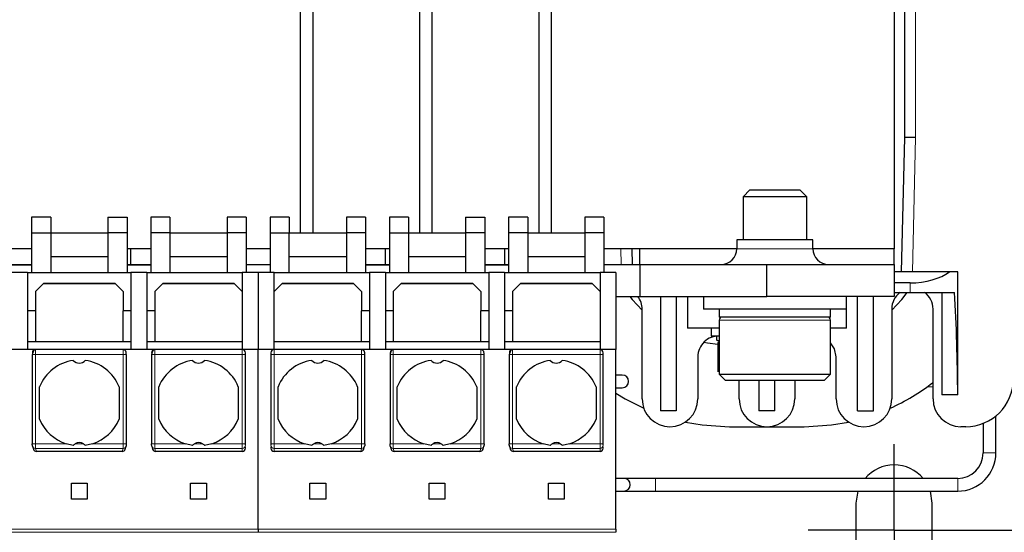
# Model space of a CAD drawing. Header units: millimetres. Extents: x 5 to 418, y 2 to 292.
# Tile 5 of 41: x 96 to 127, y 89 to 105. Entities that reach past the tile are written whole.
import ezdxf

# ---------------------------------------------------------------- set-up
doc = ezdxf.new("R2010")
doc.units = ezdxf.units.MM
doc.layers.add('SLD-0', color=7, linetype='Continuous')
doc.styles.add('SLDTEXTSTYLE0', font='TXT', dxfattribs={"width": 0.605})
doc.dimstyles.new('SLDDIMSTYLE0', dxfattribs={"dimtxt": 3.5, "dimasz": 3.302, "dimexe": 0, "dimexo": 0.0625, "dimgap": 0.875, "dimtad": 1, "dimlfac": 2, "dimrnd": 1e-09, "dimzin": 12, "dimdsep": 46, "dimtxsty": 'SLDTEXTSTYLE0', "dimsah": 1, "dimcen": 0.09, "dimadec": 0, "dimazin": 3, "dimtfac": 1, "dimtofl": 0, "dimtmove": 0, "dimatfit": 3, "dimfxl": 1, "dimfrac": 2, "dimtolj": 1, "dimtzin": 12, "dimarcsym": 0})
doc.dimstyles.new('SLDDIMSTYLE2', dxfattribs={"dimtxt": 3.5, "dimasz": 3.302, "dimexe": 0, "dimexo": 0.0625, "dimgap": 0.875, "dimtad": 1, "dimlfac": 2, "dimrnd": 1e-09, "dimzin": 12, "dimdsep": 46, "dimtxsty": 'SLDTEXTSTYLE0', "dimsah": 1, "dimcen": 0.09, "dimadec": 0, "dimazin": 3, "dimtfac": 1, "dimtmove": 0, "dimatfit": 0, "dimfxl": 1, "dimfrac": 2, "dimtolj": 1, "dimtzin": 12, "dimarcsym": 0})

# ---------------------------------------------------------------- blocks, each defined once
blk = doc.blocks.new('_D_3')
at = {"layer": 'SLD-0', "color": 7}
for p, q in [((126.212, 144.076), (143.839, 144.076)), ((142.839, 89.076), (142.839, 144.076)), ((126.212, 89.076), (143.839, 89.076))]:
    blk.add_line(p, q, dxfattribs=at)
for points in [[(142.839, 144.076), (142.331, 140.774), (143.347, 140.774)], [(142.839, 89.076), (143.347, 92.378), (142.331, 92.378)]]:
    blk.add_solid(points, dxfattribs=at)
at = {"layer": 'SLD-0', "color": 7, "insert": (138.327, 112.565), "char_height": 3.5, "attachment_point": 1, "rotation": 90, "style": 'SLDTEXTSTYLE0'}
blk.add_mtext('110', dxfattribs=at)
blk = doc.blocks.new('_D_5')
at = {"layer": 'SLD-0', "color": 7}
for p, q in [((136.36, 89.076), (136.36, 98.009)), ((126.212, 89.076), (137.36, 89.076)), ((136.36, 85.326), (136.36, 89.076)), ((128.512, 85.326), (137.36, 85.326)), ((136.36, 85.326), (136.36, 78.976))]:
    blk.add_line(p, q, dxfattribs=at)
for points in [[(136.36, 89.076), (136.868, 92.378), (135.852, 92.378)], [(136.36, 85.326), (135.852, 82.024), (136.868, 82.024)]]:
    blk.add_solid(points, dxfattribs=at)
at = {"layer": 'SLD-0', "color": 7, "insert": (131.848, 91.325), "char_height": 3.5, "attachment_point": 1, "rotation": 90, "style": 'SLDTEXTSTYLE0'}
blk.add_mtext('7,5', dxfattribs=at)
blk = doc.blocks.new('SW_CENTERMARKSYMBOL_2')
at = {"layer": 'SLD-0', "color": 0}
for p, q in [((0, 1.5), (0, 2.7)), ((0, 0), (0, 1.5)), ((-1.5, 0), (-2.7, 0)), ((0, 0), (-1.5, 0)), ((0, 0), (0, -1.5)), ((0, 0), (1.5, 0)), ((1.5, 0), (2.7, 0)), ((0, -1.5), (0, -2.7))]:
    blk.add_line(p, q, dxfattribs=at)

msp = doc.modelspace()

# ---------------------------------------------------------------- linework, layer by layer
at = {"color": 7, "linetype": 'Continuous', "lineweight": 25}
for p, q in [((104.837, 121.2507), (104.837, 98.4257)), ((105.237, 98.4257), (105.237, 121.2507)), ((108.587, 121.2507), (108.587, 98.4257)), ((108.987, 98.4257), (108.987, 121.2507)), ((112.337, 121.2507), (112.337, 98.4257)), ((112.737, 98.4257), (112.737, 121.2507)), ((123.512, 109.5757), (123.512, 97.9257)), ((123.837, 106.0757), (123.837, 101.4257)), ((123.837, 101.4257), (123.7364, 97.2007)), ((124.187, 101.4215), (123.837, 101.4257)), ((118.9768, 99.7757), (118.762, 99.5609)), ((118.9768, 99.7757), (120.5473, 99.7757)), ((120.762, 99.5609), (120.5473, 99.7757)), ((118.762, 99.5609), (118.762, 98.2007)), ((120.762, 99.5609), (118.762, 99.5609)), ((120.762, 98.2007), (120.762, 99.5609)), ((96.387, 98.9171), (96.387, 98.4257)), ((96.987, 98.9171), (96.387, 98.9171)), ((96.987, 98.9171), (96.987, 98.4257)), ((98.787, 98.9171), (99.387, 98.9171)), ((98.787, 98.9171), (98.787, 98.4257)), ((99.387, 98.9171), (99.387, 98.4257)), ((100.137, 98.9171), (100.137, 98.4257)), ((100.737, 98.9171), (100.137, 98.9171)), ((100.737, 98.9171), (100.737, 98.4257)), ((102.537, 98.9171), (102.537, 98.4257)), ((103.137, 98.9171), (102.537, 98.9171)), ((103.137, 98.9171), (103.137, 98.4257)), ((103.887, 98.9171), (103.887, 98.4257)), ((104.487, 98.9171), (103.887, 98.9171)), ((104.487, 98.9171), (104.487, 98.4257)), ((106.887, 98.9171), (106.287, 98.9171)), ((106.287, 98.9171), (106.287, 98.4257)), ((106.887, 98.9171), (106.887, 98.4257)), ((108.237, 98.9171), (107.637, 98.9171)), ((107.637, 98.9171), (107.637, 98.4257)), ((108.237, 98.9171), (108.237, 98.4257)), ((110.037, 98.9171), (110.037, 98.4257)), ((110.037, 98.9171), (110.637, 98.9171)), ((110.637, 98.9171), (110.637, 98.4257)), ((111.987, 98.9171), (111.387, 98.9171)), ((111.387, 98.9171), (111.387, 98.4257)), ((111.987, 98.9171), (111.987, 98.4257)), ((113.787, 98.9171), (113.787, 98.4257)), ((114.387, 98.9171), (113.787, 98.9171)), ((114.387, 98.9171), (114.387, 98.4257)), ((96.387, 98.4257), (96.987, 98.4257)), ((96.387, 98.4257), (96.387, 97.1757)), ((96.987, 98.4257), (96.987, 97.1757)), ((96.987, 98.4257), (98.787, 98.4257)), ((99.387, 98.4257), (98.787, 98.4257)), ((98.787, 98.4257), (98.787, 97.1757)), ((99.387, 98.4257), (99.387, 97.1757)), ((100.737, 98.4257), (100.137, 98.4257)), ((100.137, 98.4257), (100.137, 97.1757)), ((100.737, 98.4257), (100.737, 97.1757)), ((100.737, 98.4257), (102.537, 98.4257)), ((103.137, 98.4257), (102.537, 98.4257)), ((102.537, 98.4257), (102.537, 97.1757)), ((103.137, 98.4257), (103.137, 97.1757)), ((103.887, 98.4257), (104.487, 98.4257)), ((103.887, 98.4257), (103.887, 97.1757)), ((104.487, 97.1757), (104.487, 98.4257)), ((104.487, 98.4257), (106.287, 98.4257)), ((106.887, 98.4257), (106.287, 98.4257)), ((106.287, 98.4257), (106.287, 97.1757)), ((106.887, 98.4257), (106.887, 97.1757)), ((107.637, 98.4257), (108.237, 98.4257)), ((107.637, 98.4257), (107.637, 97.1757)), ((108.237, 98.4257), (108.237, 97.1757)), ((108.237, 98.4257), (110.037, 98.4257)), ((110.637, 98.4257), (110.037, 98.4257)), ((110.037, 98.4257), (110.037, 97.1757)), ((110.637, 98.4257), (110.637, 97.1757)), ((111.987, 98.4257), (111.387, 98.4257)), ((111.387, 98.4257), (111.387, 97.1757)), ((111.987, 98.4257), (111.987, 97.1757)), ((111.987, 98.4257), (113.787, 98.4257)), ((114.387, 98.4257), (113.787, 98.4257)), ((113.787, 98.4257), (113.787, 97.1757)), ((114.387, 98.4257), (114.387, 97.1757)), ((118.567, 98.2007), (118.567, 97.9257)), ((120.957, 98.2007), (118.567, 98.2007)), ((120.957, 97.9257), (120.957, 98.2007)), ((96.387, 97.9257), (95.637, 97.9257)), ((100.137, 97.9257), (99.387, 97.9257)), ((99.512, 97.4257), (99.512, 97.9257)), ((103.887, 97.9257), (103.137, 97.9257)), ((107.637, 97.9257), (106.887, 97.9257)), ((107.512, 97.4257), (107.512, 97.9257)), ((111.387, 97.9257), (110.637, 97.9257)), ((111.262, 97.9257), (111.262, 97.4257)), ((118.567, 97.9257), (114.387, 97.9257)), ((115.2822, 97.4257), (115.2703, 97.9257)), ((115.512, 97.4257), (115.512, 97.9257)), ((123.512, 97.9257), (120.957, 97.9257)), ((123.512, 97.4257), (123.512, 97.9257)), ((96.987, 97.6757), (98.787, 97.6757)), ((100.737, 97.6757), (102.537, 97.6757)), ((104.487, 97.6757), (106.287, 97.6757)), ((108.237, 97.6757), (110.037, 97.6757)), ((111.987, 97.6757), (113.787, 97.6757)), ((95.637, 97.4257), (96.387, 97.4257)), ((95.637, 97.4207), (96.387, 97.4207)), ((99.387, 97.4257), (100.137, 97.4257)), ((99.387, 97.4207), (100.137, 97.4207)), ((103.137, 97.4257), (103.887, 97.4257)), ((106.887, 97.4257), (107.637, 97.4257)), ((106.887, 97.4207), (107.637, 97.4207)), ((110.637, 97.4257), (111.387, 97.4257)), ((110.637, 97.4207), (111.387, 97.4207)), ((114.387, 97.4257), (115.512, 97.4257)), ((115.512, 97.4257), (115.512, 96.4257)), ((115.512, 97.4257), (119.512, 97.4257)), ((119.512, 96.4257), (119.512, 97.4257)), ((119.512, 97.4257), (123.512, 97.4257)), ((123.512, 97.4257), (123.512, 96.4257)), ((96.262, 97.1757), (95.762, 97.1757)), ((96.262, 97.1757), (96.262, 94.7507)), ((96.262, 97.1757), (99.512, 97.1757)), ((100.012, 97.1757), (99.512, 97.1757)), ((99.512, 97.1757), (99.512, 94.7507)), ((100.012, 97.1757), (100.012, 94.7507)), ((100.012, 97.1757), (103.012, 97.1757)), ((103.512, 97.1757), (103.012, 97.1757)), ((103.012, 97.1757), (103.012, 94.7507)), ((103.512, 97.1757), (103.512, 94.7507)), ((104.012, 97.1757), (103.512, 97.1757)), ((104.012, 94.7507), (104.012, 97.1757)), ((104.012, 97.1757), (107.012, 97.1757)), ((107.512, 97.1757), (107.012, 97.1757)), ((107.012, 97.1757), (107.012, 94.7507)), ((107.512, 97.1757), (107.512, 94.7507)), ((107.512, 97.1757), (110.762, 97.1757)), ((111.262, 97.1757), (110.762, 97.1757)), ((110.762, 97.1757), (110.762, 94.7507)), ((111.262, 97.1757), (111.262, 94.7507)), ((111.262, 97.1757), (114.262, 97.1757)), ((114.762, 97.1757), (114.262, 97.1757)), ((114.262, 97.1757), (114.262, 94.7507)), ((114.762, 97.1757), (114.762, 94.7507)), ((125.2488, 97.2007), (123.512, 97.2007)), ((125.512, 97.2007), (125.2488, 97.2007)), ((125.512, 93.3257), (125.512, 97.2007)), ((96.762, 96.8257), (96.512, 96.5757)), ((99.0187, 96.819), (96.7553, 96.819)), ((99.012, 96.8257), (96.762, 96.8257)), ((99.262, 96.5757), (99.012, 96.8257)), ((100.512, 96.8257), (100.262, 96.5757)), ((102.7687, 96.819), (100.5053, 96.819)), ((102.762, 96.8257), (100.512, 96.8257)), ((103.012, 96.5757), (102.762, 96.8257)), ((104.262, 96.8257), (104.012, 96.5757)), ((106.5187, 96.819), (104.2553, 96.819)), ((106.512, 96.8257), (104.262, 96.8257)), ((106.762, 96.5757), (106.512, 96.8257)), ((108.012, 96.8257), (107.762, 96.5757)), ((110.2687, 96.819), (108.0053, 96.819)), ((110.262, 96.8257), (108.012, 96.8257)), ((110.512, 96.5757), (110.262, 96.8257)), ((111.762, 96.8257), (111.512, 96.5757)), ((114.0187, 96.819), (111.7553, 96.819)), ((114.012, 96.8257), (111.762, 96.8257)), ((114.262, 96.5757), (114.012, 96.8257)), ((124.0128, 96.8507), (123.512, 96.8507)), ((96.512, 96.5757), (96.512, 95.9757)), ((99.262, 96.5757), (99.262, 95.9757)), ((100.262, 96.5757), (100.262, 95.9757)), ((106.762, 96.5757), (106.762, 95.9757)), ((107.762, 96.5757), (107.762, 95.9757)), ((110.512, 96.5757), (110.512, 95.9757)), ((111.512, 96.5757), (111.512, 95.9757)), ((114.762, 96.4257), (115.512, 96.4257)), ((115.512, 96.4257), (119.512, 96.4257)), ((116.162, 96.4257), (116.162, 92.8257)), ((116.662, 96.4257), (116.662, 92.8257)), ((117.012, 96.4257), (117.012, 95.4257)), ((117.512, 96.4257), (117.512, 96.0257)), ((123.512, 96.4257), (119.512, 96.4257)), ((122.012, 96.0257), (122.012, 96.4257)), ((122.362, 92.8257), (122.362, 96.4257)), ((122.862, 92.8257), (122.862, 96.4257)), ((123.512, 96.5507), (124.0128, 96.5507)), ((124.0128, 96.5507), (125.4099, 96.5507)), ((125.012, 96.5507), (125.012, 93.3257)), ((115.587, 93.2007), (115.587, 96.0257)), ((120.9586, 96.0257), (117.512, 96.0257)), ((118.012, 96.0257), (118.012, 95.7757)), ((122.012, 96.0257), (120.9586, 96.0257)), ((121.512, 95.7757), (121.512, 96.0257)), ((122.012, 95.4257), (122.012, 96.0257)), ((123.437, 96.0257), (123.437, 93.2007)), ((124.737, 93.2007), (124.737, 96.0257)), ((96.512, 95.9757), (96.262, 95.9757)), ((96.512, 95.9757), (96.512, 95.0007)), ((99.262, 95.0007), (99.262, 95.9757)), ((99.512, 95.9757), (99.262, 95.9757)), ((100.262, 95.9757), (100.012, 95.9757)), ((100.262, 95.9757), (100.262, 95.0007)), ((106.762, 95.0007), (106.762, 95.9757)), ((107.012, 95.9757), (106.762, 95.9757)), ((107.762, 95.9757), (107.512, 95.9757)), ((107.762, 95.9757), (107.762, 95.0007)), ((110.762, 95.9757), (110.512, 95.9757)), ((110.512, 95.0007), (110.512, 95.9757)), ((111.512, 95.9757), (111.262, 95.9757)), ((111.512, 95.9757), (111.512, 95.0007)), ((119.762, 95.7757), (118.012, 95.7757)), ((121.512, 95.7757), (119.762, 95.7757)), ((117.4233, 95.4257), (117.012, 95.4257)), ((118.012, 95.4257), (117.4233, 95.4257)), ((117.762, 95.4257), (117.762, 95.1757)), ((118.012, 95.6757), (118.012, 93.9757)), ((121.512, 93.9757), (121.512, 95.6757)), ((122.012, 95.4257), (121.512, 95.4257)), ((118.012, 95.1757), (117.762, 95.1757)), ((117.9273, 95.1729), (117.9273, 95.0531)), ((96.512, 95.0007), (96.262, 95.0007)), ((99.262, 95.0007), (96.512, 95.0007)), ((99.512, 95.0007), (99.262, 95.0007)), ((100.262, 95.0007), (100.012, 95.0007)), ((103.012, 95.0007), (100.262, 95.0007)), ((106.762, 95.0007), (104.012, 95.0007)), ((107.012, 95.0007), (106.762, 95.0007)), ((107.762, 95.0007), (107.512, 95.0007)), ((110.512, 95.0007), (107.762, 95.0007)), ((110.762, 95.0007), (110.512, 95.0007)), ((111.512, 95.0007), (111.262, 95.0007)), ((114.262, 95.0007), (111.512, 95.0007)), ((118.0137, 95.0213), (117.9273, 95.0531)), ((117.9721, 94.9757), (117.9721, 94.0531)), ((118.012, 94.9757), (117.9721, 94.9757)), ((117.9759, 95.0343), (118.012, 95.0212)), ((96.5109, 94.7507), (95.5131, 94.7507)), ((96.4083, 94.6007), (96.4083, 91.7912)), ((99.2631, 94.7507), (96.5109, 94.7507)), ((100.2609, 94.7507), (99.2631, 94.7507)), ((99.3657, 91.7912), (99.3657, 94.6007)), ((100.1583, 94.6007), (100.1583, 91.7912)), ((103.012, 94.7507), (100.2609, 94.7507)), ((103.512, 94.7507), (103.012, 94.7507)), ((103.112, 94.6007), (103.112, 94.6507)), ((103.112, 91.7912), (103.112, 94.6007)), ((103.512, 89.1007), (103.512, 94.7507)), ((104.012, 94.7507), (103.512, 94.7507)), ((103.912, 94.6507), (103.912, 94.6007)), ((103.912, 94.6007), (103.912, 91.7912)), ((106.7631, 94.7507), (104.012, 94.7507)), ((107.7609, 94.7507), (106.7631, 94.7507)), ((106.8657, 91.7912), (106.8657, 94.6007)), ((107.6583, 94.6007), (107.6583, 91.7912)), ((110.5131, 94.7507), (107.7609, 94.7507)), ((111.5109, 94.7507), (110.5131, 94.7507)), ((110.6157, 91.7912), (110.6157, 94.6007)), ((111.4083, 94.6007), (111.4083, 91.7912)), ((114.262, 94.7507), (111.5109, 94.7507)), ((114.762, 94.7507), (114.262, 94.7507)), ((114.362, 94.6007), (114.362, 94.6507)), ((114.362, 91.7912), (114.362, 94.6007)), ((114.762, 89.1007), (114.762, 94.7507)), ((117.337, 94.5257), (117.337, 93.2007)), ((121.687, 93.2007), (121.687, 94.5257)), ((114.962, 93.9507), (114.762, 93.9507)), ((118.012, 93.9757), (118.212, 93.7757)), ((118.012, 93.9757), (121.512, 93.9757)), ((121.312, 93.7757), (121.512, 93.9757)), ((96.637, 92.5658), (96.637, 93.5856)), ((99.137, 93.5856), (99.137, 92.5658)), ((100.387, 92.5658), (100.387, 93.5856)), ((102.887, 93.5856), (102.887, 92.5658)), ((104.137, 92.5658), (104.137, 93.5856)), ((106.637, 93.5856), (106.637, 92.5658)), ((107.887, 92.5658), (107.887, 93.5856)), ((110.387, 93.5856), (110.387, 92.5658)), ((111.637, 92.5658), (111.637, 93.5856)), ((114.137, 93.5856), (114.137, 92.5658)), ((114.762, 93.5507), (114.962, 93.5507)), ((121.312, 93.7757), (118.212, 93.7757)), ((118.637, 93.2007), (118.637, 93.7757)), ((119.262, 93.7757), (119.262, 92.8257)), ((119.762, 92.8257), (119.762, 93.7757)), ((120.387, 93.7757), (120.387, 93.2007)), ((125.512, 93.3257), (125.012, 93.3257)), ((116.662, 92.8257), (116.162, 92.8257)), ((119.762, 92.8257), (119.262, 92.8257)), ((122.362, 92.8257), (122.862, 92.8257)), ((126.712, 91.5007), (126.712, 92.6649)), ((118.337, 92.3257), (120.687, 92.3257)), ((125.762, 92.3257), (125.612, 92.3257)), ((126.312, 92.4301), (126.312, 91.5007)), ((96.4146, 91.7134), (96.4413, 91.6237)), ((97.6977, 91.739), (97.4717, 91.7912)), ((98.3023, 91.7912), (98.0763, 91.739)), ((99.3327, 91.6237), (99.3594, 91.7134)), ((100.1646, 91.7134), (100.1913, 91.6237)), ((101.4477, 91.739), (101.2217, 91.7912)), ((102.0523, 91.7912), (101.8263, 91.739)), ((103.112, 91.6522), (103.112, 91.6897)), ((103.912, 91.6897), (103.912, 91.6522)), ((105.1977, 91.739), (104.9717, 91.7912)), ((105.8023, 91.7912), (105.5763, 91.739)), ((106.8327, 91.6237), (106.8594, 91.7134)), ((107.6646, 91.7134), (107.6913, 91.6237)), ((108.9477, 91.739), (108.7217, 91.7912)), ((109.5523, 91.7912), (109.3263, 91.739)), ((110.5827, 91.6237), (110.6094, 91.7134)), ((111.4146, 91.7134), (111.4413, 91.6237)), ((112.6977, 91.739), (112.4717, 91.7912)), ((113.3023, 91.7912), (113.0763, 91.739)), ((114.362, 91.6522), (114.362, 91.6897)), ((99.236, 91.5507), (96.5381, 91.5507)), ((103.012, 91.5507), (100.2881, 91.5507)), ((106.736, 91.5507), (104.012, 91.5507)), ((110.486, 91.5507), (107.7881, 91.5507)), ((114.262, 91.5507), (111.5381, 91.5507)), ((97.637, 90.5507), (98.137, 90.5507)), ((97.637, 90.0507), (97.637, 90.5507)), ((98.137, 90.5507), (98.137, 90.0507)), ((101.387, 90.5507), (101.887, 90.5507)), ((101.387, 90.0507), (101.387, 90.5507)), ((101.887, 90.5507), (101.887, 90.0507)), ((105.137, 90.5507), (105.637, 90.5507)), ((105.137, 90.0507), (105.137, 90.5507)), ((105.637, 90.5507), (105.637, 90.0507)), ((108.887, 90.5507), (109.387, 90.5507)), ((108.887, 90.0507), (108.887, 90.5507)), ((109.387, 90.5507), (109.387, 90.0507)), ((112.637, 90.5507), (113.137, 90.5507)), ((112.637, 90.0507), (112.637, 90.5507)), ((113.137, 90.5507), (113.137, 90.0507)), ((115.012, 90.7007), (114.762, 90.7007)), ((116.012, 90.7007), (115.012, 90.7007)), ((125.512, 90.7007), (116.012, 90.7007)), ((114.762, 90.3007), (115.012, 90.3007)), ((115.012, 90.3007), (116.012, 90.3007)), ((116.012, 90.3007), (125.512, 90.3007)), ((98.137, 90.0507), (97.637, 90.0507)), ((101.887, 90.0507), (101.387, 90.0507)), ((105.637, 90.0507), (105.137, 90.0507)), ((109.387, 90.0507), (108.887, 90.0507)), ((113.137, 90.0507), (112.637, 90.0507)), ((122.312, 89.9257), (122.312, 88.2257)), ((124.712, 88.2257), (124.712, 89.9257)), ((103.512, 89.1007), (103.512, 89.0052)), ((114.762, 89.1007), (114.762, 89.0052))]:
    msp.add_line(p, q, dxfattribs=at)
at = {"color": 7, "linetype": 'Continuous', "lineweight": 18}
for p, q in [((124.187, 101.4215), (124.187, 106.0798)), ((124.0865, 97.2007), (124.187, 101.4215)), ((114.9202, 97.9257), (114.9321, 97.4257)), ((120.957, 97.9257), (118.567, 97.9257)), ((124.0128, 96.5507), (124.0128, 96.8507)), ((121.512, 95.6757), (118.012, 95.6757)), ((96.5083, 91.7912), (96.5083, 94.6007)), ((96.5083, 94.6007), (99.2657, 94.6007)), ((99.2657, 94.6007), (99.2657, 91.7912)), ((99.3657, 94.6007), (99.2657, 94.6007)), ((100.2583, 91.7912), (100.2583, 94.6007)), ((100.2583, 94.6007), (103.012, 94.6007)), ((103.012, 94.6007), (103.012, 94.7507)), ((103.012, 91.7912), (103.012, 94.6007)), ((103.112, 94.6007), (103.012, 94.6007)), ((104.012, 94.6007), (103.912, 94.6007)), ((104.012, 94.7507), (104.012, 94.6007)), ((104.012, 94.6007), (104.012, 91.7912)), ((104.012, 94.6007), (106.7657, 94.6007)), ((106.7657, 94.6007), (106.7657, 91.7912)), ((106.8657, 94.6007), (106.7657, 94.6007)), ((107.7583, 91.7912), (107.7583, 94.6007)), ((107.7583, 94.6007), (110.5157, 94.6007)), ((110.5157, 94.6007), (110.5157, 91.7912)), ((110.6157, 94.6007), (110.5157, 94.6007)), ((111.5083, 91.7912), (111.5083, 94.6007)), ((111.5083, 94.6007), (114.262, 94.6007)), ((114.262, 94.6007), (114.262, 94.7507)), ((114.262, 91.7912), (114.262, 94.6007)), ((114.362, 94.6007), (114.262, 94.6007)), ((124.5438, 93.5757), (124.737, 93.5757)), ((96.4083, 91.7912), (96.5083, 91.7912)), ((97.4717, 91.7912), (96.5083, 91.7912)), ((98.0138, 91.7912), (97.7603, 91.7912)), ((99.2657, 91.7912), (98.3023, 91.7912)), ((100.1583, 91.7912), (100.2583, 91.7912)), ((101.2217, 91.7912), (100.2583, 91.7912)), ((101.7638, 91.7912), (101.5103, 91.7912)), ((103.012, 91.7912), (102.0523, 91.7912)), ((103.012, 91.6434), (103.012, 91.7912)), ((103.012, 91.7912), (103.112, 91.7912)), ((103.912, 91.7912), (104.012, 91.7912)), ((104.9717, 91.7912), (104.012, 91.7912)), ((104.012, 91.6434), (104.012, 91.7912)), ((105.5138, 91.7912), (105.2603, 91.7912)), ((106.7657, 91.7912), (105.8023, 91.7912)), ((107.6583, 91.7912), (107.7583, 91.7912)), ((108.7217, 91.7912), (107.7583, 91.7912)), ((109.2638, 91.7912), (109.0103, 91.7912)), ((110.5157, 91.7912), (109.5523, 91.7912)), ((111.4083, 91.7912), (111.5083, 91.7912)), ((112.4717, 91.7912), (111.5083, 91.7912)), ((113.0138, 91.7912), (112.7603, 91.7912)), ((114.262, 91.7912), (113.3023, 91.7912)), ((114.262, 91.6434), (114.262, 91.7912)), ((114.262, 91.7912), (114.362, 91.7912)), ((99.2635, 91.6434), (96.5105, 91.6434)), ((96.5381, 91.5507), (96.5105, 91.6434)), ((99.236, 91.5507), (99.2635, 91.6434)), ((103.012, 91.6434), (100.2605, 91.6434)), ((100.2881, 91.5507), (100.2605, 91.6434)), ((103.012, 91.5507), (103.012, 91.6434)), ((106.7635, 91.6434), (104.012, 91.6434)), ((104.012, 91.5507), (104.012, 91.6434)), ((106.736, 91.5507), (106.7635, 91.6434)), ((110.5135, 91.6434), (107.7605, 91.6434)), ((107.7881, 91.5507), (107.7605, 91.6434)), ((110.486, 91.5507), (110.5135, 91.6434)), ((114.262, 91.6434), (111.5105, 91.6434)), ((111.5381, 91.5507), (111.5105, 91.6434)), ((114.262, 91.5507), (114.262, 91.6434)), ((126.712, 91.5007), (126.312, 91.5007)), ((116.012, 90.3007), (116.012, 90.7007)), ((125.512, 90.3007), (125.512, 90.7007)), ((92.262, 89.1007), (103.512, 89.1007)), ((103.512, 89.0052), (92.262, 89.0052)), ((103.512, 89.1007), (114.762, 89.1007)), ((114.762, 89.0052), (103.512, 89.0052))]:
    msp.add_line(p, q, dxfattribs=at)
at = {"color": 7, "linetype": 'Continuous', "lineweight": 25, "flags": 128}
for points in [[(115.1947, 96.4257), (115.2728, 96.3295), (115.587, 95.9959)], [(123.437, 95.9959), (123.7512, 96.3295), (123.9239, 96.5507)], [(117.5259, 94.9838), (117.6424, 94.9614), (117.9721, 94.9174)], [(121.687, 94.5257), (121.6375, 94.7744), (121.512, 94.9694)], [(114.762, 93.3825), (115.0495, 93.2066), (115.6385, 92.905)], [(116.9492, 92.4738), (117.4788, 92.3819), (118.337, 92.3257)], [(120.687, 92.3257), (121.5452, 92.3819), (122.0749, 92.4738)], [(96.4146, 91.7134), (96.4124, 91.7226), (96.4106, 91.7419)], [(99.3634, 91.7419), (99.3616, 91.7226), (99.3594, 91.7134)], [(100.1646, 91.7134), (100.1624, 91.7226), (100.1606, 91.7419)], [(106.8634, 91.7419), (106.8616, 91.7226), (106.8594, 91.7134)], [(107.6646, 91.7134), (107.6624, 91.7226), (107.6606, 91.7419)], [(110.6134, 91.7419), (110.6116, 91.7226), (110.6094, 91.7134)], [(111.4146, 91.7134), (111.4124, 91.7226), (111.4106, 91.7419)], [(122.3721, 90.3007), (122.3707, 90.2965), (122.312, 89.9257)], [(124.712, 89.9257), (124.6533, 90.2965), (124.6519, 90.3007)]]:
    msp.add_lwpolyline(points, dxfattribs=at)
at = {"color": 7, "linetype": 'Continuous', "lineweight": 25}
for centre, radius, start, end in [((118.067, 97.9257), 0.5, 270, 0), ((121.457, 97.9257), 0.5, 180, 270), ((114.937, 96.0257), 0.65, 0, 37.97987), ((124.087, 96.0257), 0.65, 126.12893, 180), ((124.087, 96.0257), 0.65, 360, 53.87107), ((118.112, 95.6757), 0.1, 90, 180), ((121.412, 95.6757), 0.1, 0, 90), ((117.987, 94.5257), 0.65, 87.79577, 180), ((96.511, 94.6507), 0.0999, 90.03931, 180.03926), ((100.261, 94.6507), 0.0999, 90.03931, 180.03926), ((103.012, 94.6507), 0.1, 360, 90), ((104.012, 94.6507), 0.1, 90, 180), ((107.761, 94.6507), 0.0999, 90.03931, 180.03926), ((111.511, 94.6507), 0.0999, 90.03931, 180.03926), ((114.262, 94.6507), 0.1, 360, 90), ((97.887, 93.0757), 1.35, 98.05932, 157.80839), ((97.887, 94.5757), 0.25, 220.79339, 319.20661), ((97.887, 93.0757), 1.35, 22.19161, 81.94068), ((101.637, 93.0757), 1.35, 98.05932, 157.80839), ((101.637, 94.5757), 0.25, 220.79339, 319.20661), ((101.637, 93.0757), 1.35, 22.19161, 81.94068), ((105.387, 93.0757), 1.35, 98.05932, 157.80839), ((105.387, 94.5757), 0.25, 220.79339, 319.20661), ((105.387, 93.0757), 1.35, 22.19161, 81.94068), ((109.137, 93.0757), 1.35, 98.05932, 157.80839), ((109.137, 94.5757), 0.25, 220.79339, 319.20661), ((109.137, 93.0757), 1.35, 22.19161, 81.94068), ((112.887, 93.0757), 1.35, 98.05932, 157.80839), ((112.887, 94.5757), 0.25, 220.79339, 319.20661), ((112.887, 93.0757), 1.35, 22.19161, 81.94068), ((114.962, 93.7507), 0.2, 270, 90), ((125.762, 93.8257), 1.5, 270, 0), ((120.687, 98.9007), 6.575, 294.23124, 308.02241), ((116.462, 93.2007), 0.875, 180, 0), ((119.512, 93.2007), 0.875, 180, 0), ((122.562, 93.2007), 0.875, 180, 360), ((125.612, 93.2007), 0.875, 180, 270), ((97.887, 93.0757), 1.35, 202.19161, 252.08207), ((97.887, 93.0757), 1.35, 287.91793, 337.80839), ((101.637, 93.0757), 1.35, 202.19161, 252.08207), ((101.637, 93.0757), 1.35, 287.91793, 337.80839), ((105.387, 93.0757), 1.35, 202.19161, 252.08207), ((105.387, 93.0757), 1.35, 287.91793, 337.80839), ((109.137, 93.0757), 1.35, 202.19161, 252.08207), ((109.137, 93.0757), 1.35, 287.91793, 337.80839), ((112.887, 93.0757), 1.35, 202.19161, 252.08207), ((112.887, 93.0757), 1.35, 287.91793, 337.80839), ((97.887, 91.5757), 0.25, 59.53361, 120.46639), ((101.637, 91.5757), 0.25, 59.53361, 120.46639), ((105.387, 91.5757), 0.25, 59.53361, 120.46639), ((109.137, 91.5757), 0.25, 59.53361, 120.46639), ((112.887, 91.5757), 0.25, 59.53361, 120.46639), ((125.512, 91.5007), 0.8, 270, 0), ((125.512, 91.5007), 1.2, 270, 0), ((123.512, 89.9257), 1.2, 40.22818, 139.77182), ((115.012, 90.5007), 0.2, 270, 90)]:
    msp.add_arc(centre, radius, start, end, dxfattribs=at)
at = {"color": 7, "linetype": 'Continuous', "lineweight": 18}
for centre, radius, start, end in [((96.5089, 91.7419), 0.0984, 196.78749, 270.94116), ((99.265, 91.7421), 0.0987, 269.16075, 343.11059), ((100.2589, 91.7419), 0.0984, 196.78749, 270.94116), ((103.0128, 91.7427), 0.0992, 269.56474, 359.55813), ((104.0113, 91.7427), 0.0992, 180.44187, 270.43519), ((106.765, 91.7421), 0.0987, 269.16075, 343.11059), ((107.7589, 91.7419), 0.0984, 196.78749, 270.94116), ((110.515, 91.7421), 0.0987, 269.16075, 343.11059), ((111.5089, 91.7419), 0.0984, 196.78749, 270.94116), ((114.2628, 91.7427), 0.0992, 269.56474, 359.55813)]:
    msp.add_arc(centre, radius, start, end, dxfattribs=at)
at = {"color": 7, "linetype": 'Continuous', "lineweight": 25}
for centre, major_axis, ratio, start_param, end_param in [((124.0128, 97.6584), (1.5, 0), 0.5384615, 4.712389, 5.6807307), ((124.0128, 93.0007), (0, 9.75), 0.1538462, 4.7457285, 5.085058), ((96.5371, 91.6522), (0.029, -0.0975), 0.9834987, 4.712389, 5.998794), ((99.2369, 91.6522), (0.029, 0.0975), 0.9834987, 3.425984, 4.712389), ((100.2871, 91.6522), (0.029, -0.0975), 0.9834987, 4.712389, 5.998794), ((103.012, 91.6522), (0, 0.1015), 0.9848078, 3.1415927, 4.712389), ((104.012, 91.6522), (0, -0.1015), 0.9848078, 4.712389, 6.2831853), ((106.7369, 91.6522), (0.029, 0.0975), 0.9834987, 3.425984, 4.712389), ((107.7871, 91.6522), (0.029, -0.0975), 0.9834987, 4.712389, 5.998794), ((110.4869, 91.6522), (0.029, 0.0975), 0.9834987, 3.425984, 4.712389), ((111.5371, 91.6522), (0.029, -0.0975), 0.9834987, 4.712389, 5.998794), ((114.262, 91.6522), (0, 0.1015), 0.9848078, 3.1415927, 4.712389)]:
    msp.add_ellipse(centre, major_axis=major_axis, ratio=ratio, start_param=start_param, end_param=end_param, dxfattribs=at)
at = {"color": 7, "linetype": 'Continuous', "lineweight": 18}
for points in [[(96.4085, 94.6007), (96.4085, 94.6007), (96.4086, 94.6007), (96.4139, 94.6007), (96.4228, 94.6007), (96.4353, 94.6007), (96.4507, 94.6007), (96.4686, 94.6007), (96.488, 94.6007), (96.5016, 94.6007), (96.5083, 94.6007)], [(100.1585, 94.6007), (100.1585, 94.6007), (100.1586, 94.6007), (100.1639, 94.6007), (100.1728, 94.6007), (100.1853, 94.6007), (100.2007, 94.6007), (100.2186, 94.6007), (100.238, 94.6007), (100.2516, 94.6007), (100.2583, 94.6007)], [(107.6585, 94.6007), (107.6585, 94.6007), (107.6586, 94.6007), (107.6639, 94.6007), (107.6728, 94.6007), (107.6853, 94.6007), (107.7007, 94.6007), (107.7186, 94.6007), (107.738, 94.6007), (107.7516, 94.6007), (107.7583, 94.6007)], [(111.4085, 94.6007), (111.4085, 94.6007), (111.4086, 94.6007), (111.4139, 94.6007), (111.4228, 94.6007), (111.4353, 94.6007), (111.4507, 94.6007), (111.4686, 94.6007), (111.488, 94.6007), (111.5016, 94.6007), (111.5083, 94.6007)], [(99.3656, 91.7912), (99.3655, 91.7912), (99.3654, 91.7912), (99.3601, 91.7912), (99.3512, 91.7912), (99.3387, 91.7912), (99.3233, 91.7912), (99.3054, 91.7912), (99.286, 91.7912), (99.2725, 91.7912), (99.2657, 91.7912)], [(106.8656, 91.7912), (106.8655, 91.7912), (106.8654, 91.7912), (106.8601, 91.7912), (106.8512, 91.7912), (106.8387, 91.7912), (106.8233, 91.7912), (106.8054, 91.7912), (106.786, 91.7912), (106.7725, 91.7912), (106.7657, 91.7912)], [(110.6156, 91.7912), (110.6155, 91.7912), (110.6154, 91.7912), (110.6101, 91.7912), (110.6012, 91.7912), (110.5887, 91.7912), (110.5733, 91.7912), (110.5554, 91.7912), (110.536, 91.7912), (110.5225, 91.7912), (110.5157, 91.7912)]]:
    msp.add_open_spline(points, degree=3, dxfattribs=at)
at = {"color": 7, "linetype": 'Continuous', "lineweight": 25}
for points, knots in [([(96.4952, 94.7494), (96.49, 94.7479), (96.4798, 94.745), (96.4646, 94.7312), (96.4504, 94.7119), (96.4377, 94.6884), (96.427, 94.6632), (96.4187, 94.639), (96.4127, 94.6173), (96.4106, 94.606), (96.4096, 94.6007)], [0, 0, 0, 0, 0.14543615, 0.28850275, 0.42727997, 0.55987978, 0.68459661, 0.80006446, 0.90535522, 1, 1, 1, 1]), ([(99.3655, 94.6007), (99.3654, 94.6077), (99.3652, 94.6306), (99.3642, 94.6558), (99.3584, 94.6813), (99.3512, 94.698), (99.3405, 94.7135), (99.3243, 94.7295), (99.2996, 94.7455), (99.2796, 94.7487), (99.2685, 94.7505)], [0, 0, 0, 0, 0.09831, 0.3215882, 0.4203735, 0.5050658, 0.5833823, 0.6854719, 0.8258006, 1, 1, 1, 1]), ([(100.2452, 94.7494), (100.24, 94.7479), (100.2298, 94.745), (100.2146, 94.7312), (100.2004, 94.7119), (100.1877, 94.6884), (100.177, 94.6632), (100.1687, 94.639), (100.1627, 94.6173), (100.1606, 94.606), (100.1596, 94.6007)], [0, 0, 0, 0, 0.1454361, 0.2885028, 0.42728, 0.5598798, 0.6845966, 0.8000645, 0.9053552, 1, 1, 1, 1]), ([(106.8655, 94.6007), (106.8654, 94.6077), (106.8652, 94.6306), (106.8642, 94.6558), (106.8584, 94.6813), (106.8512, 94.698), (106.8405, 94.7135), (106.8243, 94.7295), (106.7996, 94.7455), (106.7796, 94.7487), (106.7685, 94.7505)], [0, 0, 0, 0, 0.09831, 0.3215882, 0.4203735, 0.5050658, 0.5833823, 0.6854719, 0.8258006, 1, 1, 1, 1]), ([(107.7452, 94.7494), (107.74, 94.7479), (107.7298, 94.745), (107.7146, 94.7312), (107.7004, 94.7119), (107.6877, 94.6884), (107.677, 94.6632), (107.6687, 94.639), (107.6627, 94.6173), (107.6606, 94.606), (107.6596, 94.6007)], [0, 0, 0, 0, 0.14543615, 0.28850275, 0.42727997, 0.55987978, 0.68459661, 0.80006446, 0.90535522, 1, 1, 1, 1]), ([(110.6155, 94.6007), (110.6154, 94.6077), (110.6152, 94.6306), (110.6142, 94.6558), (110.6084, 94.6813), (110.6012, 94.698), (110.5905, 94.7135), (110.5743, 94.7295), (110.5496, 94.7455), (110.5296, 94.7487), (110.5185, 94.7505)], [0, 0, 0, 0, 0.09831, 0.3215882, 0.4203735, 0.5050658, 0.5833823, 0.6854719, 0.8258006, 1, 1, 1, 1]), ([(111.4952, 94.7494), (111.49, 94.7479), (111.4798, 94.745), (111.4646, 94.7312), (111.4504, 94.7119), (111.4377, 94.6884), (111.427, 94.6632), (111.4187, 94.639), (111.4127, 94.6173), (111.4106, 94.606), (111.4096, 94.6007)], [0, 0, 0, 0, 0.1454361, 0.2885028, 0.42728, 0.5598798, 0.6845966, 0.8000645, 0.9053552, 1, 1, 1, 1]), ([(96.4106, 91.7419), (96.4103, 91.7437), (96.4096, 91.7472), (96.409, 91.7604), (96.4085, 91.7754), (96.4085, 91.7859), (96.4085, 91.7912)], [0, 0, 0, 0, 0.274232, 0.5511572, 0.7742461, 1, 1, 1, 1]), ([(97.6977, 91.739), (97.7062, 91.7481), (97.7245, 91.7678), (97.7477, 91.783), (97.7603, 91.7912)], [0, 0, 0, 0, 0.4579284, 1, 1, 1, 1]), ([(98.0138, 91.7912), (98.0263, 91.783), (98.0495, 91.7678), (98.0679, 91.7481), (98.0763, 91.739)], [0, 0, 0, 0, 0.5420716, 1, 1, 1, 1]), ([(99.3656, 91.7912), (99.3655, 91.7848), (99.3655, 91.7719), (99.3649, 91.7568), (99.3642, 91.746), (99.3637, 91.7433), (99.3634, 91.7419)], [0, 0, 0, 0, 0.2725398, 0.5480795, 0.7726163, 1, 1, 1, 1]), ([(100.1606, 91.7419), (100.1603, 91.7437), (100.1596, 91.7472), (100.159, 91.7604), (100.1585, 91.7754), (100.1585, 91.7859), (100.1585, 91.7912)], [0, 0, 0, 0, 0.274232, 0.5511572, 0.7742461, 1, 1, 1, 1]), ([(101.4477, 91.739), (101.4562, 91.7481), (101.4745, 91.7678), (101.4977, 91.783), (101.5103, 91.7912)], [0, 0, 0, 0, 0.4579284, 1, 1, 1, 1]), ([(101.7638, 91.7912), (101.7763, 91.783), (101.7995, 91.7678), (101.8179, 91.7481), (101.8263, 91.739)], [0, 0, 0, 0, 0.5420716, 1, 1, 1, 1]), ([(103.112, 91.7419), (103.112, 91.7435), (103.112, 91.7466), (103.112, 91.7584), (103.112, 91.7736), (103.112, 91.7853), (103.112, 91.7912)], [0, 0, 0, 0, 0.2484222, 0.4998058, 0.7484511, 1, 1, 1, 1]), ([(103.912, 91.7912), (103.912, 91.7854), (103.912, 91.7737), (103.912, 91.7585), (103.912, 91.7465), (103.912, 91.7435), (103.912, 91.7419)], [0, 0, 0, 0, 0.2484224, 0.4998058, 0.7484509, 1, 1, 1, 1]), ([(105.1977, 91.739), (105.2062, 91.7481), (105.2245, 91.7678), (105.2477, 91.783), (105.2603, 91.7912)], [0, 0, 0, 0, 0.45792843, 1, 1, 1, 1]), ([(105.5138, 91.7912), (105.5263, 91.783), (105.5495, 91.7678), (105.5679, 91.7481), (105.5763, 91.739)], [0, 0, 0, 0, 0.5420716, 1, 1, 1, 1]), ([(106.8656, 91.7912), (106.8655, 91.7848), (106.8655, 91.7719), (106.8649, 91.7568), (106.8642, 91.746), (106.8637, 91.7433), (106.8634, 91.7419)], [0, 0, 0, 0, 0.2725398, 0.5480795, 0.7726163, 1, 1, 1, 1]), ([(107.6606, 91.7419), (107.6603, 91.7437), (107.6596, 91.7472), (107.659, 91.7604), (107.6585, 91.7754), (107.6585, 91.7859), (107.6585, 91.7912)], [0, 0, 0, 0, 0.274232, 0.5511572, 0.7742461, 1, 1, 1, 1]), ([(108.9477, 91.739), (108.9562, 91.7481), (108.9745, 91.7678), (108.9977, 91.783), (109.0103, 91.7912)], [0, 0, 0, 0, 0.4579284, 1, 1, 1, 1]), ([(109.2638, 91.7912), (109.2763, 91.783), (109.2995, 91.7678), (109.3179, 91.7481), (109.3263, 91.739)], [0, 0, 0, 0, 0.5420716, 1, 1, 1, 1]), ([(110.6156, 91.7912), (110.6155, 91.7848), (110.6155, 91.7719), (110.6149, 91.7568), (110.6142, 91.746), (110.6137, 91.7433), (110.6134, 91.7419)], [0, 0, 0, 0, 0.2725398, 0.5480795, 0.7726163, 1, 1, 1, 1]), ([(111.4106, 91.7419), (111.4103, 91.7437), (111.4096, 91.7472), (111.409, 91.7604), (111.4085, 91.7754), (111.4085, 91.7859), (111.4085, 91.7912)], [0, 0, 0, 0, 0.274232, 0.5511572, 0.7742461, 1, 1, 1, 1]), ([(112.6977, 91.739), (112.7062, 91.7481), (112.7245, 91.7678), (112.7477, 91.783), (112.7603, 91.7912)], [0, 0, 0, 0, 0.4579284, 1, 1, 1, 1]), ([(113.0138, 91.7912), (113.0263, 91.783), (113.0495, 91.7678), (113.0679, 91.7481), (113.0763, 91.739)], [0, 0, 0, 0, 0.5420716, 1, 1, 1, 1]), ([(114.362, 91.7419), (114.362, 91.7435), (114.362, 91.7466), (114.362, 91.7584), (114.362, 91.7736), (114.362, 91.7853), (114.362, 91.7912)], [0, 0, 0, 0, 0.2484222, 0.4998058, 0.7484511, 1, 1, 1, 1])]:
    msp.add_open_spline(points, degree=3, knots=knots, dxfattribs=at)
at = {"color": 7, "linetype": 'Continuous', "lineweight": 18}
for points, knots in [([(96.5109, 94.7507), (96.5107, 94.7498), (96.5103, 94.7482), (96.5098, 94.7355), (96.5093, 94.7177), (96.5089, 94.6897), (96.5084, 94.6502), (96.5084, 94.6163), (96.5083, 94.6007)], [0, 0, 0, 0, 0.15499787, 0.30149272, 0.43947829, 0.56894878, 0.80134914, 1, 1, 1, 1]), ([(99.2657, 94.6007), (99.2657, 94.6162), (99.2656, 94.6501), (99.2651, 94.6896), (99.2647, 94.7176), (99.2642, 94.7355), (99.2637, 94.7482), (99.2633, 94.7498), (99.2631, 94.7507)], [0, 0, 0, 0, 0.1981077, 0.430327, 0.5598424, 0.6979637, 0.8446851, 1, 1, 1, 1]), ([(100.2609, 94.7507), (100.2607, 94.7498), (100.2603, 94.7482), (100.2598, 94.7355), (100.2593, 94.7177), (100.2589, 94.6897), (100.2584, 94.6502), (100.2584, 94.6163), (100.2583, 94.6007)], [0, 0, 0, 0, 0.1549979, 0.3014927, 0.4394783, 0.5689488, 0.8013491, 1, 1, 1, 1]), ([(106.7657, 94.6007), (106.7657, 94.6162), (106.7656, 94.6501), (106.7651, 94.6896), (106.7647, 94.7176), (106.7642, 94.7355), (106.7637, 94.7482), (106.7633, 94.7498), (106.7631, 94.7507)], [0, 0, 0, 0, 0.1981077, 0.430327, 0.5598424, 0.6979637, 0.8446851, 1, 1, 1, 1]), ([(107.7609, 94.7507), (107.7607, 94.7498), (107.7603, 94.7482), (107.7598, 94.7355), (107.7593, 94.7177), (107.7589, 94.6897), (107.7584, 94.6502), (107.7584, 94.6163), (107.7583, 94.6007)], [0, 0, 0, 0, 0.15499787, 0.30149272, 0.43947829, 0.56894878, 0.80134914, 1, 1, 1, 1]), ([(110.5157, 94.6007), (110.5157, 94.6162), (110.5156, 94.6501), (110.5151, 94.6896), (110.5147, 94.7176), (110.5142, 94.7355), (110.5137, 94.7482), (110.5133, 94.7498), (110.5131, 94.7507)], [0, 0, 0, 0, 0.1981077, 0.430327, 0.5598424, 0.6979637, 0.8446851, 1, 1, 1, 1]), ([(111.5109, 94.7507), (111.5107, 94.7498), (111.5103, 94.7482), (111.5098, 94.7355), (111.5093, 94.7177), (111.5089, 94.6897), (111.5084, 94.6502), (111.5084, 94.6163), (111.5083, 94.6007)], [0, 0, 0, 0, 0.1549979, 0.3014927, 0.4394783, 0.5689488, 0.8013491, 1, 1, 1, 1]), ([(96.5105, 91.6434), (96.5103, 91.6458), (96.51, 91.6505), (96.5094, 91.6687), (96.5089, 91.7), (96.5084, 91.7452), (96.5084, 91.7764), (96.5083, 91.7912)], [0, 0, 0, 0, 0.147993, 0.28951027, 0.55199873, 0.78885281, 1, 1, 1, 1]), ([(99.2635, 91.6434), (99.2637, 91.6458), (99.264, 91.6505), (99.2646, 91.6685), (99.2652, 91.6998), (99.2656, 91.7449), (99.2657, 91.7763), (99.2657, 91.7912)], [0, 0, 0, 0, 0.1472058, 0.2881607, 0.5502057, 0.7875079, 1, 1, 1, 1]), ([(100.2605, 91.6434), (100.2603, 91.6458), (100.26, 91.6505), (100.2594, 91.6687), (100.2589, 91.7), (100.2584, 91.7452), (100.2584, 91.7764), (100.2583, 91.7912)], [0, 0, 0, 0, 0.147993, 0.2895103, 0.5519987, 0.7888528, 1, 1, 1, 1]), ([(106.7635, 91.6434), (106.7637, 91.6458), (106.764, 91.6505), (106.7646, 91.6685), (106.7652, 91.6998), (106.7656, 91.7449), (106.7657, 91.7763), (106.7657, 91.7912)], [0, 0, 0, 0, 0.14720579, 0.28816073, 0.55020567, 0.78750785, 1, 1, 1, 1]), ([(107.7605, 91.6434), (107.7603, 91.6458), (107.76, 91.6505), (107.7594, 91.6687), (107.7589, 91.7), (107.7584, 91.7452), (107.7584, 91.7764), (107.7583, 91.7912)], [0, 0, 0, 0, 0.147993, 0.28951027, 0.55199873, 0.78885281, 1, 1, 1, 1]), ([(110.5135, 91.6434), (110.5137, 91.6458), (110.514, 91.6505), (110.5146, 91.6685), (110.5152, 91.6998), (110.5156, 91.7449), (110.5157, 91.7763), (110.5157, 91.7912)], [0, 0, 0, 0, 0.1472058, 0.2881607, 0.5502057, 0.7875079, 1, 1, 1, 1]), ([(111.5105, 91.6434), (111.5103, 91.6458), (111.51, 91.6505), (111.5094, 91.6687), (111.5089, 91.7), (111.5084, 91.7452), (111.5084, 91.7764), (111.5083, 91.7912)], [0, 0, 0, 0, 0.147993, 0.2895103, 0.5519987, 0.7888528, 1, 1, 1, 1])]:
    msp.add_open_spline(points, degree=3, knots=knots, dxfattribs=at)

# ---------------------------------------------------------------- block references
at = {"layer": 'SLD-0', "color": 7}
msp.add_blockref('SW_CENTERMARKSYMBOL_2', (123.512, 89.0757), dxfattribs=at)

# ---------------------------------------------------------------- dimensions: what is measured, and where the dimension line sits
for base, p1, p2, dimstyle, picture, middle in [((142.839, 144.0757), (126.212, 89.0757), (126.212, 144.0757), 'SLDDIMSTYLE0', '_D_3', (142.839, 116.5757)), ((136.3598, 89.0757), (128.512, 85.3257), (126.212, 89.0757), 'SLDDIMSTYLE2', '_D_5', (136.3598, 94.6672))]:
    dim = msp.add_linear_dim(base=base, p1=p1, p2=p2, angle=90, dimstyle=dimstyle, dxfattribs=at)
    dim.commit()
    dim.dimension.update_dxf_attribs({"geometry": picture, "text_midpoint": middle, "dimtype": 160})

doc.saveas('drawing.dxf')
